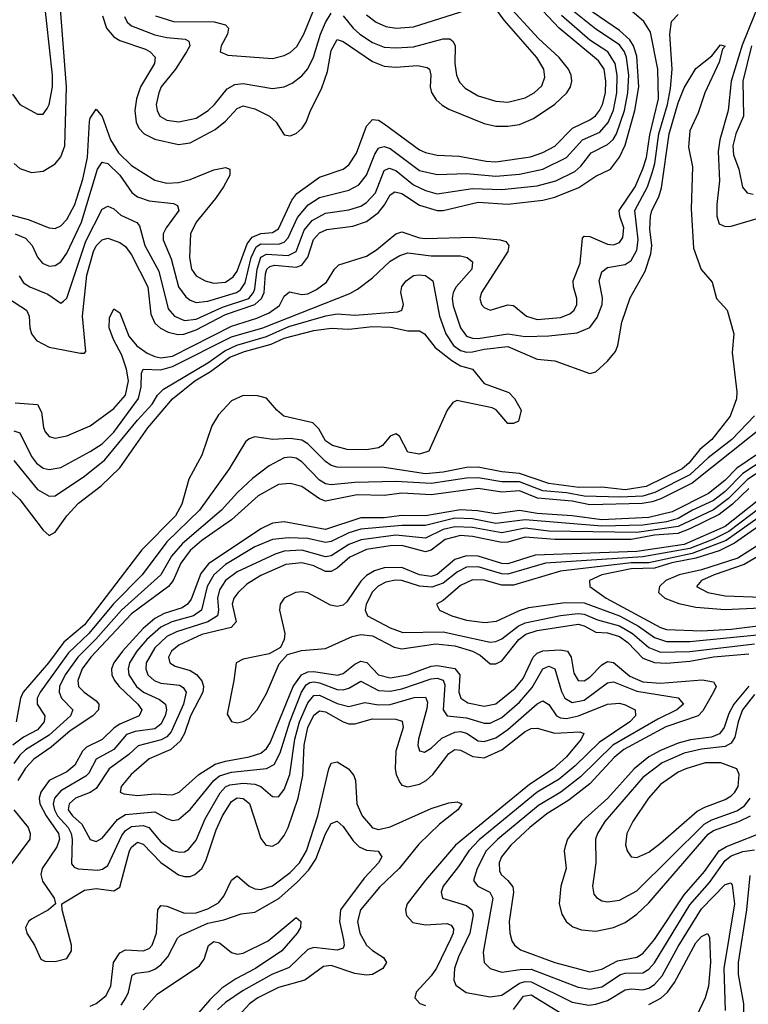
# Model space of a CAD drawing. Header units: inches. Extents: x 501365 to 657855, y 482276 to 547543.
# Tile 171 of 256: x 544790 to 547269, y 520948 to 524299. Entities that reach past the tile are written whole.
import ezdxf

# ---------------------------------------------------------------- set-up
doc = ezdxf.new("R2010")
doc.units = ezdxf.units.IN
doc.header["$MEASUREMENT"] = 0
doc.layers.add('A5542', color=7, linetype='Continuous')

msp = doc.modelspace()

# ---------------------------------------------------------------- linework, layer by layer
at = {"layer": 'A5542', "color": 5}
for points, elevation in [([(547327.6, 524410), (547247.8, 524212.2), (547210.3, 524090), (547200.6, 523990), (547171.9, 523890), (547165.8, 523850), (547170.4, 523750), (547161.4, 523670), (547161.5, 523630), (547170, 523604.7), (547190, 523595.6), (547210, 523596.4), (547330, 523630.9)], 1860), ([(544765.5, 524045.5), (544790.5, 524010.5), (544850, 523977.2), (544870, 523977.4), (544883.4, 523996.6), (544890, 524010.3), (544901, 524070), (544900.8, 524110), (544870.4, 524390)], 2040), ([(544774.7, 522994.7), (544850, 522989.3), (544863.4, 522963.4), (544870.6, 522910.6), (544876.8, 522896.8), (544890, 522881), (544910, 522875), (544950, 522882.9), (545030, 522916.4), (545110, 522975.7), (545150, 523021.1), (545159.5, 523070), (545153.5, 523110), (545137.4, 523157.4), (545109.4, 523210), (545094.6, 523250), (545095.6, 523284.4), (545110, 523315.3), (545130, 523301.7), (545161.5, 523221.5), (545188.7, 523188.7), (545224, 523164), (545250, 523152.4), (545270, 523148.4), (545310, 523153.3), (545510, 523256.1), (545597, 523283), (545638.6, 523301.4), (545673.5, 523326.5), (545690, 523357.7), (545707.2, 523372.8), (545750, 523364.2), (545770, 523366.5), (545799.7, 523380.3), (545834.1, 523405.9), (545860.9, 523450), (545875.1, 523464.9), (545970, 523494.5), (546004, 523516), (546070, 523570.1), (546090, 523577), (546150, 523556.4), (546170, 523554), (546330, 523558.6), (546424.9, 523550), (546443.7, 523543.7), (546454, 523530), (546450.8, 523510), (546360.5, 523370), (546355, 523350), (546361, 523330), (546370, 523319.2), (546390, 523310.2), (546450, 523328.4), (546470, 523326.8), (546514, 523290), (546550, 523279), (546630, 523285), (546661.7, 523298.3), (546675.8, 523310), (546684.9, 523330), (546685.2, 523350), (546673.6, 523390), (546672.6, 523410), (546696.2, 523470), (546704.6, 523555.4), (546710, 523562), (546730, 523560.9), (546790, 523535.3), (546810, 523533), (546830, 523540.4), (546841.9, 523558.1), (546844.9, 523590), (546831.5, 523630), (546829.9, 523650), (546883.7, 523730), (546910, 523791.3), (546921.9, 523830), (546933.2, 523906.8), (546963.5, 524030), (546961.2, 524130), (546936.3, 524256.3), (546913, 524293), (546800.7, 524390)], 1880), ([(544730, 523642.9), (544819, 523619), (544890, 523591.1), (544910, 523588.3), (544930, 523597.2), (544950, 523619), (544976.8, 523670), (545004.1, 523755.9), (545020.4, 523830), (545027.4, 523952.6), (545030, 523964), (545050, 523994.3), (545070, 523968.9), (545099.2, 523890), (545125.6, 523845.6), (545170, 523803.2), (545250, 523753), (545290, 523743.1), (545330, 523744.5), (545370, 523755.4), (545450, 523788.4), (545490, 523795.6), (545504.2, 523790), (545505, 523770), (545483.2, 523730), (545455.9, 523690), (545389.7, 523610), (545370.4, 523569.6), (545367.6, 523490), (545374.8, 523450), (545390, 523426.8), (545421.3, 523410), (545450, 523402.8), (545490, 523406.1), (545516.6, 523423.4), (545530, 523443.3), (545563.4, 523536.6), (545580.7, 523559.3), (545610, 523571.7), (545650, 523574.8), (545670, 523587.3), (545715.1, 523684.9), (545732.6, 523707.4), (545810, 523762.5), (545890, 523790.1), (545910, 523804.8), (545935.6, 523844.4), (545970, 523936.5), (545990, 523958.9), (546010, 523957.4), (546030, 523944.5), (546150, 523855.5), (546170, 523846.5), (546210, 523838.2), (546285.2, 523834.8), (546377.1, 523817.1), (546410, 523815.5), (546528, 523832), (546570, 523846.6), (546610, 523868.7), (546670.3, 523929.7), (546730, 523957.7), (546748.3, 523971.7), (546762.1, 523990), (546772.5, 524010), (546782.7, 524050), (546784.3, 524090), (546778.1, 524130), (546759.2, 524159.2), (546624.8, 524270), (546549.8, 524349.8)], 1980), ([(544751.2, 523350), (544812.5, 523310), (544822.3, 523290), (544823.9, 523250), (544829.6, 523230), (544847.4, 523207.4), (544890, 523184.9), (544996.3, 523163.7), (545010, 523163.6), (545015.3, 523170), (545003.8, 523290), (545018.4, 523430), (545041.1, 523510), (545050, 523529.2), (545070, 523549.3), (545090, 523555.3), (545130, 523540.1), (545150, 523527.2), (545170, 523498.9), (545226.2, 523390), (545236.4, 523296.4), (545250, 523265.9), (545268.7, 523248.7), (545295.3, 523235.3), (545327.6, 523227.6), (545348.7, 523228.7), (545390, 523243.4), (545490, 523295.6), (545590.2, 523330), (545612.7, 523350), (545621.7, 523370), (545626.5, 523433.5), (545630.5, 523449.5), (545641, 523459), (545656.5, 523463.5), (545730, 523456.5), (545750, 523463), (545769.8, 523490.2), (545789.7, 523550.3), (545810, 523573.5), (545835.1, 523584.9), (545923.4, 523596.6), (545970, 523612.4), (546010, 523642.6), (546031.4, 523668.6), (546050, 523702.7), (546066.5, 523713.5), (546090, 523707.1), (546150, 523667.4), (546209.6, 523649.6), (546231.1, 523650), (546350, 523678.2), (546450, 523671.1), (546570, 523685.1), (546610, 523695.1), (546692, 523728), (546750, 523766), (546799.6, 523790), (546830, 523830.6), (546850, 523872.2), (546883.2, 523990), (546896.3, 524070), (546890, 524174.7), (546878.5, 524210), (546866, 524230), (546830, 524261.9), (546694.7, 524354.7)], 1920), ([(544771, 523810), (544790, 523792.4), (544830, 523779.3), (544870, 523783.3), (544910, 523807.8), (544930, 523831.7), (544943.3, 523870), (544948.9, 524070), (544928, 524350)], 2020), ([(544787.5, 523427.5), (544803.2, 523403.2), (544823.8, 523390), (544885, 523365), (544930, 523333.7), (544939.1, 523340.9), (544950, 523351.7), (545014.8, 523545.2), (545070, 523654.3), (545090, 523664.3), (545110, 523655.3), (545133.4, 523633.4), (545188.5, 523608.5), (545197.7, 523597.7), (545215, 523530), (545263.5, 523443.5), (545294.8, 523314.8), (545316.4, 523290), (545350, 523275.7), (545390, 523279.4), (545479.3, 523320.7), (545569.4, 523350.6), (545585.6, 523370), (545590, 523383), (545598.1, 523450), (545610, 523490.3), (545630, 523501.3), (545703.3, 523496.7), (545730, 523509.7), (545757.6, 523582.4), (545784.8, 523615.2), (545830, 523639.9), (545910, 523651.9), (545950, 523664.5), (545970, 523676.4), (546000.1, 523710), (546030, 523785.5), (546046.7, 523793.3), (546070, 523785.9), (546130, 523737.4), (546170, 523717.9), (546210, 523706.7), (546330, 523724.7), (546430, 523721), (546550, 523734), (546614.1, 523750), (546678.1, 523781.9), (546699.1, 523800.9), (546734.2, 523845.8), (546790, 523873.7), (546809.3, 523890.7), (546820.5, 523910), (546848, 523990), (546859.3, 524050), (546862, 524110), (546854.8, 524170), (546847.3, 524190), (546830, 524213.3), (546750, 524266.2), (546659.7, 524339.7)], 1940), ([(545071.9, 524311.9), (545085.5, 524270), (545110, 524241), (545130, 524228.6), (545218.1, 524198.1), (545234, 524190), (545251.2, 524171.2), (545248.7, 524150), (545200.4, 524070), (545187.2, 524030), (545181.2, 523990), (545186.2, 523950), (545195.3, 523930), (545213, 523910), (545250, 523892.7), (545330, 523874.1), (545370, 523879.5), (545454.7, 523925.3), (545490, 523953.6), (545530, 523997.1), (545550, 524005.3), (545590, 523995.8), (545639.7, 523970), (545662.7, 523950), (545690, 523907.4), (545710, 523903.2), (545730, 523912.1), (545750.6, 523930), (545764.5, 523950), (545778.7, 523990), (545816.9, 524063.1), (545836.9, 524123.1), (545850, 524193.8), (545870, 524231.2), (545890, 524225), (545990, 524156.3), (546030, 524140.2), (546070, 524137.7), (546143.2, 524143.2), (546176.6, 524136.6), (546183.5, 524130), (546188.1, 524110), (546186.8, 524070), (546191.4, 524051.4), (546206.6, 524026.6), (546227.5, 524007.5), (546250, 523994.9), (546370, 523945.2), (546410, 523936.7), (546450, 523936.5), (546490, 523942.7), (546537.9, 523962.1), (546610, 524011.3), (546650.8, 524050), (546663.5, 524070), (546668.6, 524090), (546665.9, 524110), (546656.8, 524130), (546624.7, 524170), (546555.4, 524235.4), (546439.8, 524359.8)], 2020), ([(545890, 524312.5), (545923.9, 524270), (545947.4, 524250), (545990, 524221.7), (546030, 524205.9), (546070, 524202.9), (546130, 524206.9), (546230, 524233.9), (546253.6, 524233.6), (546264.6, 524224.6), (546270.9, 524210), (546270.5, 524150), (546275.7, 524110), (546286.2, 524086.2), (546305.4, 524065.4), (546350, 524039.4), (546410, 524021.3), (546450, 524018.1), (546510, 524033), (546540.6, 524050), (546565.8, 524074.2), (546576.8, 524103.2), (546573.5, 524130), (546549.5, 524170), (546437.6, 524297.6), (546403.5, 524343.5)], 2040), ([(544770, 522899.9), (544790, 522892.5), (544830, 522812), (544847.2, 522790), (544870, 522772.5), (544890, 522768), (544930, 522775.4), (545030, 522829), (545070, 522855.7), (545110, 522895), (545193.9, 523010), (545203, 523050), (545204.1, 523095.9), (545209.9, 523110.1), (545270, 523107.5), (545310, 523118.8), (545510, 523220), (545617.1, 523250), (545912.6, 523367.4), (545938.7, 523381.3), (545990, 523420.7), (546050, 523477.4), (546083.1, 523496.9), (546110, 523505.4), (546190, 523494.9), (546290, 523495.7), (546312.6, 523490), (546330, 523474.4), (546328.5, 523450), (546274.8, 523390), (546264.4, 523370), (546261.2, 523350), (546264.6, 523324.6), (546289.7, 523250), (546310, 523221.9), (546330, 523214.9), (546350, 523214.4), (546450, 523230.1), (546510, 523220.2), (546590, 523222.6), (546686.4, 523233.6), (546729.1, 523250.9), (546754.6, 523285.4), (546771, 523330), (546772.6, 523352.6), (546761.6, 523410), (546770, 523441.2), (546790, 523455.8), (546850, 523465.5), (546870, 523479.9), (546890, 523514.2), (546893.5, 523550), (546882.2, 523650), (546926.2, 523730), (546942.1, 523777.9), (546950.9, 523810), (546964, 523910), (546993.3, 524010), (547004.3, 524064.3), (547009.3, 524130), (547001.5, 524250), (547007, 524293), (547030, 524316.6)], 1860), ([(544774.7, 523570), (544810, 523555.2), (544832.2, 523530), (544850.4, 523490.4), (544867.2, 523470), (544890, 523459.8), (544910, 523461.9), (544930, 523474.8), (544950, 523504.6), (544999.8, 523610), (545054.2, 523790), (545070, 523813.6), (545090, 523809.2), (545130.1, 523770), (545171.2, 523711.2), (545190, 523696.6), (545230, 523681.9), (545313, 523673), (545326.9, 523666.9), (545331.3, 523650), (545288, 523590), (545278.2, 523570), (545277.6, 523550), (545305.4, 523485.4), (545330.1, 523390), (545355.3, 523355.3), (545370, 523343.9), (545390, 523336.7), (545430, 523341), (545527.5, 523370), (545540.6, 523379.4), (545556.9, 523403.1), (545577.7, 523490), (545594.3, 523525.7), (545610, 523536.1), (545670, 523534.5), (545690, 523542), (545703.2, 523556.8), (545734.4, 523625.6), (545770.7, 523669.3), (545810, 523693.6), (545910, 523718.2), (545943.4, 523736.6), (545969.9, 523770), (545998.2, 523841.8), (546010, 523861.5), (546015.9, 523864.1), (546030, 523867.3), (546050, 523860.8), (546150, 523786.1), (546210, 523772.4), (546310, 523775.6), (546410, 523766.6), (546490, 523773.6), (546570, 523790.3), (546650.3, 523829.7), (546704.6, 523890), (546764, 523916), (546791.5, 523948.5), (546810, 523990.8), (546821.9, 524050), (546822.6, 524110), (546816, 524150), (546790.6, 524190), (546730, 524229.7), (546633.5, 524313.5)], 1960), ([(545145.9, 524310), (545155.1, 524290), (545170, 524278.3), (545250, 524247.3), (545290, 524237.7), (545352.3, 524232.3), (545365.3, 524225.3), (545368.9, 524210), (545357.5, 524190), (545320.3, 524130), (545270.6, 524070), (545262.6, 524050), (545254.6, 524010), (545257, 523990), (545266.8, 523970), (545290, 523957.1), (545331.7, 523951.7), (545390, 523963.7), (545431, 523990), (545452.8, 524010), (545496, 524064), (545521.4, 524078.6), (545550, 524081.5), (545650, 524065.2), (545690, 524070.6), (545717.2, 524082.8), (545750, 524107.8), (545770, 524131.5), (545789, 524171), (545812.7, 524250), (545830, 524289.1), (545850, 524321.5)], 2040), ([(545252.1, 524312.1), (545312.7, 524292.7), (545451.1, 524291.1), (545490, 524280.8), (545500.1, 524270), (545497, 524250), (545475, 524210), (545471.8, 524190), (545498.1, 524178.1), (545650, 524167), (545690, 524176.9), (545710, 524187.3), (545732.3, 524207.7), (545756.7, 524250), (545789.2, 524330)], 2060), ([(545970, 524315.1), (546002.3, 524290), (546035.7, 524275.7), (546070.4, 524270.4), (546130, 524274.8), (546308.4, 524331.6)], 2060), ([(544770, 522798.7), (544850, 522699.9), (544890, 522677.7), (544910, 522678.8), (545010, 522745.3), (545079, 522801), (545190, 522936.3), (545240.1, 522990), (545258.6, 523021.4), (545278.6, 523041.4), (545430, 523131.3), (545487.5, 523172.5), (545528.7, 523191.3), (545630, 523220.5), (545705.6, 523254.4), (545831.1, 523291.1), (545870, 523297.6), (545930, 523293), (546075.8, 523304.2), (546089.8, 523310), (546095.9, 523330), (546086.3, 523370), (546090, 523390.4), (546105.1, 523410), (546130, 523427.8), (546149.3, 523430.7), (546170, 523428.4), (546195.7, 523410), (546218.2, 523290), (546239.7, 523230), (546265.4, 523190), (546290, 523172.9), (546310, 523167.5), (546330, 523169.1), (546370, 523178), (546450, 523186.7), (546550, 523143.5), (546610, 523138.2), (546730, 523094.9), (546750, 523100.4), (546790, 523136.9), (546816.5, 523170), (546824.7, 523190), (546838.7, 523270), (546867.2, 523352.8), (546917.4, 523442.6), (546937.6, 523502.4), (546940.9, 523530), (546933.9, 523586.1), (546935.6, 523630), (546940.2, 523650), (546964.1, 523695.9), (546973.6, 523726.4), (546999.2, 523910), (547030, 524015.4), (547050, 524067.3), (547090, 524132.6), (547144.2, 524175.8), (547173.7, 524213.7), (547190, 524209), (547181.1, 524198.9), (547170, 524154), (547120.7, 524050), (547098.4, 523981.6), (547070, 523921.2), (547065.5, 523865.5), (547078.4, 523798.4), (547074.8, 523654.8), (547081.9, 523521.9), (547108.8, 523448.8), (547145.5, 523405.5), (547160.7, 523350), (547196.3, 523310), (547219.3, 523230), (547213.8, 523166.2), (547230, 523032), (547229.1, 523009.1), (547207.5, 522950), (547144.6, 522870), (547104.2, 522835.8), (547066.9, 522790), (547043.4, 522770), (546921.1, 522710), (546850, 522698.9), (546770, 522707.5), (546692.6, 522707.4), (546590, 522721), (546490, 522754.8), (546430, 522760.8), (546350, 522776.3), (546310, 522775.5), (546230, 522758.6), (546170, 522753.7), (546030, 522775.5), (545870, 522776.3), (545850, 522782.1), (545830, 522795.2), (545770, 522855.8), (545750, 522868.5), (545710, 522873.1), (545650.7, 522870.7), (545590, 522878.9), (545570, 522872.6), (545558.1, 522861.9), (545502.9, 522770), (545401.8, 522630), (545290, 522521.7), (545206.5, 522410), (545109.2, 522310.8), (545025.2, 522210), (544955.8, 522144.2), (544859.8, 522010), (544849.7, 521990), (544849.7, 521970), (544874.9, 521930), (544873.5, 521910), (544850, 521882.3), (544802.8, 521857.2), (544766.5, 521830)], 1840), ([(547279.4, 524210), (547249.7, 524090), (547252.8, 523970), (547226.3, 523910), (547215.8, 523870), (547218.5, 523838.5), (547236, 523790), (547248.9, 523728.9), (547264.7, 523710), (547285.1, 523705.1)], 1880), ([(544750, 522703.6), (544790, 522666.5), (544870, 522562.2), (544890, 522543.2), (544910, 522555.2), (544949.9, 522610), (544990, 522654.1), (545067, 522713), (545130, 522774.4), (545225.3, 522910), (545310, 523009.2), (545385.5, 523070), (545438.8, 523101.2), (545504.3, 523150), (545554.1, 523170), (545645.5, 523194.5), (545690, 523215.4), (545790, 523241.2), (545850, 523249), (545910, 523245.4), (545990, 523255.2), (546052.2, 523252.2), (546110, 523239.6), (546150, 523239.8), (546167.4, 523230), (546203.5, 523183.5), (546259.6, 523139.6), (546290, 523121.2), (546330.8, 523110), (546370, 523060.3), (546453.4, 523030), (546473, 523010), (546495.5, 522970), (546487.1, 522932.9), (546470, 522925.2), (546450, 522925.2), (546410.7, 522970.7), (546397.5, 522977.5), (546276.9, 523003.1), (546263.5, 522996.5), (546244.7, 522970), (546182, 522830), (546150, 522820.9), (546110, 522827.3), (546082, 522882), (546070, 522889.2), (546050, 522881.2), (546024.4, 522850), (546010, 522841.5), (545970, 522834.8), (545903.4, 522836.6), (545854, 522850), (545830, 522866.2), (545807, 522907), (545787.3, 522927.3), (545688.8, 522950), (545664.2, 522970), (545630, 523011.3), (545598.9, 523018.9), (545550, 523019.9), (545510, 523001.6), (545466.3, 522953.7), (545443.6, 522916.4), (545410, 522816.9), (545364.7, 522735.3), (545341.3, 522650), (545319.7, 522610), (545205.3, 522494.7), (545010, 522240.1), (544939.6, 522180.4), (544887.3, 522110), (544801.6, 522010), (544793, 521990), (544777.3, 521910)], 1820), ([(547290, 522950.4), (547212.7, 522870), (547132.5, 522807.5), (547070.2, 522750), (546950.5, 522689.5), (546910, 522677.2), (546833.9, 522673.9), (546710, 522677), (546650, 522688.3), (546570, 522695.7), (546490, 522726), (546430, 522726), (546350, 522740.1), (546310, 522739.1), (546190, 522720.8), (546070, 522727.4), (545930, 522724), (545850, 522716.4), (545830, 522719.6), (545810, 522731.5), (545750, 522794.6), (545730, 522806.6), (545710, 522810.3), (545690, 522807.4), (545638.8, 522781.2), (545581.9, 522738.1), (545530.4, 522689.6), (545476.9, 522630), (545343.4, 522516.6), (545306.8, 522473.2), (545270, 522409.6), (545136.6, 522290), (545049, 522191), (544987.7, 522130), (544944.6, 522070), (544924.7, 522030), (544923.8, 522010), (544932.5, 521990), (544970.6, 521950), (544962.3, 521930), (544890, 521863.7), (544810, 521814.1), (544790, 521796.4), (544770, 521767.2)], 1860), ([(547339.2, 522930), (547077.8, 522722.2), (546971.4, 522668.6), (546941.8, 522658.2), (546907.3, 522652.7), (546730, 522648.2), (546670, 522660.3), (546551, 522671), (546490, 522695.2), (546430, 522690.9), (546350, 522703.1), (546190, 522681.7), (546090, 522687.4), (546030, 522680.2), (545937.8, 522682.2), (545830, 522660.6), (545810, 522667.8), (545750, 522709.9), (545710, 522720.9), (545670, 522717.4), (545600.9, 522679.1), (545510, 522596.6), (545410, 522526.3), (545370, 522492.4), (545338, 522450), (545312.2, 522390), (545296.1, 522370), (545170, 522277.2), (545032.3, 522130), (545002.3, 522090), (544987.7, 522050), (544989.7, 522030), (545009, 522010), (545050, 521981.3), (545059.1, 521970), (545057.9, 521950), (545039.1, 521930), (544961.3, 521878.7), (544896.8, 521823.2), (544837.9, 521782.1), (544810, 521752.1), (544783, 521710)], 1880), ([(547335.4, 522844.6), (547230, 522773), (547188.9, 522731.1), (547133.4, 522686.6), (547010, 522623.8), (546930, 522604.5), (546770, 522597.4), (546670, 522610.3), (546550, 522618.5), (546490, 522628.7), (546410, 522617.7), (546347.8, 522627.8), (546290, 522631.2), (546170, 522610.9), (546090, 522611.2), (546030, 522604.1), (545950, 522603.5), (545830, 522564.5), (545690, 522590.2), (545650, 522585.7), (545610, 522566.7), (545432.5, 522447.5), (545405.8, 522414.2), (545372.6, 522327.4), (545361.2, 522310), (545342.7, 522297.3), (545281.5, 522278.5), (545250, 522261), (545210, 522227.2), (545139.9, 522150), (545110.3, 522110), (545102.6, 522090), (545103.1, 522070), (545112.1, 522050), (545128.6, 522030), (545192, 521970), (545204.9, 521950), (545196.1, 521930), (545130, 521901.7), (545111.1, 521888.9), (545070.9, 521849.1), (545017, 521823), (545003.9, 521810), (544977.6, 521762.4), (544950, 521739.8), (544890.2, 521709.8), (544861.2, 521670), (544856.4, 521650), (544858.5, 521630), (544879.4, 521590), (544921.9, 521530), (544924.8, 521510), (544916.3, 521483.7), (544866.1, 521410), (544862.2, 521390), (544867.8, 521367.8), (544906.7, 521310), (544912, 521290), (544888.2, 521270), (544830, 521237.8), (544820.2, 521230), (544809.5, 521210), (544814.4, 521190), (544840.6, 521150), (544862.1, 521102.1), (544875.2, 521095.2), (544910, 521094.4), (544950, 521103.7), (544966.4, 521130), (544965.5, 521150), (544934.4, 521270), (544933.6, 521290), (545010, 521336.6), (545050, 521341.9), (545110, 521334.3), (545130, 521347.3), (545163.5, 521470), (545170, 521483.4), (545190, 521499.5), (545210, 521493.3), (545270, 521430.7), (545330, 521389.4), (545350, 521383.1), (545370, 521383.7), (545386, 521390), (545409.2, 521410.8), (545423.4, 521436.6), (545458.3, 521541.7), (545480.3, 521590), (545510, 521638.7), (545530, 521650.6), (545550, 521648.9), (545571.6, 521631.6), (545610, 521513), (545627.6, 521490), (545650, 521486.3), (545670, 521498.1), (545690, 521522.7), (545703, 521550), (545737.7, 521650), (545752.7, 521727.3), (545758, 521830), (545769.8, 521890), (545790, 521932.3), (545810, 521947.1), (545830, 521943.9), (545890, 521909.2), (545910, 521902.5), (545930, 521902.6), (545990, 521919.5), (546070, 521919.1), (546091.4, 521911.4), (546094.2, 521890), (546070, 521809.6), (546067.6, 521750), (546070.9, 521730), (546083.2, 521703.2), (546090, 521694.5), (546110, 521688.1), (546150, 521697.7), (546172.6, 521710), (546195.8, 521730), (546250, 521802.3), (546270, 521815), (546290, 521813.6), (546331.8, 521791.8), (546370, 521787.4), (546430, 521814.2), (546510, 521876.5), (546530, 521886.5), (546550, 521887.4), (546610, 521870.6), (546695.2, 521875.2), (546708.8, 521870), (546700.4, 521850), (546650.1, 521790), (546604.8, 521750), (546524, 521696), (546272.3, 521490), (546170, 521371.1), (546107.5, 521290), (546102, 521270), (546105.4, 521250), (546127, 521227), (546170, 521218.4), (546242.7, 521222.7), (546257.3, 521217.3), (546265.2, 521205.2), (546264.4, 521190), (546256, 521170), (546208.2, 521071.8), (546190, 521045), (546139.2, 520990), (546134.2, 520970), (546151.1, 520951.1), (546170, 520944.5)], 1920), ([(547356, 522824), (547250, 522754.9), (547190, 522693.1), (547150, 522662.8), (547078.6, 522630), (547030, 522601.5), (546990.9, 522590), (546910, 522578.7), (546770, 522575.1), (546510, 522596.9), (546410, 522584.9), (546330, 522600.3), (546270, 522602.8), (546170, 522577.2), (546090, 522577.9), (545950, 522564.7), (545910, 522553), (545850, 522523.1), (545830, 522519.4), (545770, 522533.9), (545704.8, 522535.2), (545650, 522529.9), (545590, 522505.1), (545490, 522444.6), (545450.6, 522410), (545428.1, 522370), (545408.4, 522290), (545380.8, 522270), (545307.3, 522250), (545270, 522232.2), (545222.1, 522190), (545188.3, 522150), (545162.9, 522110), (545158.5, 522090), (545161.1, 522070), (545186.6, 522030), (545210.9, 522010.9), (545265, 521985), (545286, 521970), (545288.7, 521950), (545284.6, 521930), (545270, 521901.5), (545250, 521886.1), (545182.9, 521877.1), (545153.5, 521866.4), (545110, 521815.7), (545050, 521782.3), (545024.8, 521735.2), (545014.9, 521725.1), (544930, 521675.2), (544908.1, 521650), (544903.8, 521630), (544907.8, 521610), (544917.9, 521590), (544955.1, 521550), (544965.3, 521530), (544968.5, 521510), (544965.9, 521425.9), (544975.1, 521415.1), (544988.8, 521408.8), (545055.4, 521404.6), (545071.9, 521408.1), (545090, 521420.7), (545137.7, 521522.3), (545150, 521539.2), (545170, 521553.7), (545210, 521557.1), (545229.6, 521549.6), (545270, 521501.6), (545310, 521471.5), (545333.8, 521466.2), (545350, 521467.6), (545364.6, 521475.4), (545390, 521506.6), (545421, 521579), (545472, 521668), (545490, 521688), (545504.9, 521695.1), (545550, 521700.9), (545590, 521697.2), (545609.8, 521689.8), (545650, 521655.8), (545670, 521654.5), (545690, 521679.3), (545709.2, 521730.8), (545726.3, 521850), (545741.4, 521910), (545770, 521973.9), (545790, 521998.8), (545810, 522000.5), (545870, 521972), (545910, 521962.2), (545964.5, 521975.5), (546010, 521967.9), (546050, 521968.7), (546131.9, 521991.9), (546170, 521993), (546176.8, 521976.8), (546175.4, 521955.4), (546146.1, 521850), (546144.3, 521830), (546150, 521810.4), (546166.6, 521806.6), (546190, 521820.4), (546225.9, 521854.1), (546270, 521874.7), (546290, 521876.6), (546310, 521870.9), (546350, 521845.1), (546370, 521842.6), (546410, 521854.5), (546450, 521883), (546550, 521970.9), (546570, 521981.2), (546590, 521968.1), (546616.1, 521930), (546630, 521922.7), (546650, 521921), (546690.5, 521929.5), (546790, 521970.1), (546830, 521973), (546850, 521967.9), (546883.8, 521950), (546885, 521930), (546866.1, 521910), (546761.1, 521838.9), (546680.1, 521759.9), (546625.4, 521714.6), (546550, 521670.2), (546352.6, 521507.4), (546317.5, 521470), (546283.2, 521416.8), (546230.6, 521350), (546223.4, 521330), (546228.5, 521310), (546310, 521285), (546328.2, 521270), (546332.2, 521252.2), (546321.4, 521190), (546283, 521110), (546269, 521070), (546266.3, 521030), (546273.4, 521013.4), (546308.7, 520988.7), (546390, 520973.8), (546430, 520979), (546490, 521019.8), (546510, 521025.6), (546530, 521024.7), (546670, 520955.9), (546725.9, 520945.9), (546750, 520948.4), (546790, 520960.7), (546850, 520997.4), (546870, 521000.6), (546910, 520997.6), (546930, 521003), (546950, 521015.9), (546975.3, 521044.7), (547030, 521145.5), (547110, 521273.7), (547190, 521355.7), (547210, 521361.8), (547214, 521354), (547221.7, 521290), (547185.9, 521070), (547190, 520927.4)], 1940), ([(547370, 522802), (547266.1, 522733.9), (547201.9, 522670), (547150, 522630.7), (547030, 522574.1), (546890, 522554), (546590, 522558.5), (546510, 522569.1), (546430, 522552.9), (546330, 522570.4), (546270, 522573.5), (546230, 522564.1), (546170, 522534.8), (546070, 522544.8), (545951.7, 522528.3), (545910, 522512.5), (545850, 522474.2), (545830, 522471.2), (545750, 522493.9), (545690, 522490.6), (545659.4, 522480.6), (545530, 522420.4), (545490, 522390.9), (545470, 522358.8), (545462.7, 522330), (545465.7, 522290), (545462.2, 522270), (545429.6, 522250), (545323.7, 522216.3), (545290, 522199.5), (545250, 522161.4), (545220.5, 522110), (545218.9, 522090), (545225.5, 522070), (545246.9, 522050), (545270, 522041.2), (545333.8, 522033.8), (545346.3, 522026.3), (545355.9, 522010), (545347.1, 521970), (545304.9, 521875.1), (545290, 521859), (545271.6, 521848.4), (545192.7, 521827.3), (545161.3, 521798.7), (545094.2, 521750), (545050, 521682.9), (545030, 521669), (544979.3, 521650), (544957.6, 521630), (544955.2, 521610), (544969.7, 521590), (545001, 521561), (545030, 521509.4), (545050, 521502.8), (545070, 521514.1), (545122.3, 521577.7), (545150, 521594.2), (545250, 521602.9), (545290, 521580.3), (545310, 521574.1), (545330, 521577.1), (545370, 521611), (545450.3, 521709.7), (545470, 521725.4), (545510, 521738), (545629.7, 521750.3), (545655.5, 521764.5), (545676.3, 521803.7), (545708.6, 521910), (545749, 522011), (545764.6, 522035.4), (545777.2, 522042.8), (545790, 522045.8), (545810, 522042.1), (545870, 522020), (545890, 522018.3), (545910, 522024.3), (545950, 522048.1), (546010, 522016.3), (546050, 522013.6), (546090, 522021.9), (546190, 522055.3), (546210, 522057.6), (546230.8, 522050.8), (546235.7, 522035.7), (546230.4, 521950.4), (546244, 521930), (546310, 521923.1), (546370, 521904.5), (546390, 521904.9), (546430, 521923.9), (546490, 521976.4), (546533.7, 522026.3), (546570, 522089.6), (546590, 522098.7), (546610.8, 522090), (546633.1, 522013.1), (546644.9, 521990), (546670, 521974.9), (546710, 521982.9), (546790, 522042.3), (546810, 522045.1), (546890, 522013.8), (547030, 521991.4), (547047.7, 521970), (547025.9, 521950), (546961.4, 521918.6), (546807.8, 521830), (546697.7, 521722.3), (546631.1, 521670), (546555.1, 521624.9), (546416.4, 521510), (546377.4, 521470), (546346.3, 521410), (546334.3, 521370), (546348.6, 521350), (546389.4, 521329.4), (546399, 521310), (546366.2, 521126.2), (546370.1, 521090.1), (546390, 521070.2), (546430, 521058.1), (546492.8, 521067.2), (546530, 521067.6), (546690, 521007.1), (546730, 520999.6), (546770, 521007.8), (546834.2, 521050), (546850, 521054.4), (546910, 521055.9), (546930, 521067.4), (546950, 521089.3), (547070, 521286.3), (547137.2, 521362.8), (547190, 521438.1), (547210, 521453.1), (547250, 521468.2), (547290, 521474.3)], 1960), ([(547270, 522703.8), (547215.4, 522650), (547170, 522614.8), (547070, 522566), (547029.1, 522550.9), (546950, 522544.4), (546870, 522529.7), (546610, 522529.5), (546510, 522538.2), (546450, 522520.9), (546430, 522519.8), (546330, 522540.1), (546290, 522543.1), (546237.3, 522530), (546190, 522493.4), (546170, 522487.6), (546090, 522510), (546050, 522508.4), (545970, 522496.1), (545913.4, 522470), (545870, 522432.2), (545850, 522420.6), (545830, 522421.5), (545790, 522440.2), (545750.1, 522450.1), (545695.1, 522444.9), (545610, 522408), (545562.3, 522377.7), (545532.8, 522350), (545518.2, 522330), (545512.3, 522310), (545525.9, 522250), (545509.8, 522230.2), (545410, 522206.3), (545331.3, 522170), (545306.3, 522150), (545296.3, 522130), (545300.5, 522110), (545319, 522099), (545370, 522083.9), (545390.8, 522070.8), (545409.1, 522049.1), (545415, 522030), (545413.1, 522010), (545371.4, 521930), (545350, 521870), (545336, 521844), (545304.3, 521815.7), (545230, 521783.9), (545169.4, 521730), (545135.4, 521690), (545132, 521670), (545144.1, 521664.1), (545190, 521659.1), (545250, 521664.4), (545310, 521660.8), (545331.9, 521670), (545399, 521730), (545454.5, 521765.5), (545490, 521776.2), (545570.8, 521790), (545610, 521802.4), (545630, 521818.2), (545642.3, 521837.7), (545720.1, 522030), (545748.3, 522070), (545770, 522079.5), (545790, 522080.5), (545871.4, 522068.6), (545890, 522074.1), (545930, 522106.1), (545950, 522115.5), (545971.2, 522111.2), (546010, 522069.5), (546050, 522059), (546110, 522069.6), (546190, 522099.1), (546210, 522101.2), (546270, 522091.3), (546287.6, 522070), (546283.8, 522010), (546290.1, 521990.1), (546314.3, 521974.3), (546370, 521962.3), (546410, 521971.3), (546475.5, 522024.5), (546502.6, 522057.4), (546536.9, 522130), (546550, 522142.9), (546570, 522150.6), (546630, 522154.6), (546653.2, 522150), (546666.3, 522130), (546674.6, 522074.6), (546690.1, 522050.1), (546710, 522048.9), (546730, 522061.3), (546770, 522103.8), (546790, 522114.6), (546810, 522111.4), (546865.1, 522065.1), (546910, 522045.4), (546970, 522041.4), (547112.3, 522052.3), (547150, 522045.5), (547159.2, 522030), (547150.7, 522010), (547113.6, 521946.4), (547097.8, 521930), (546987.7, 521892.3), (546844.8, 521815.2), (546812.1, 521787.9), (546730, 521698.7), (546657.6, 521642.4), (546583.6, 521596.4), (546525.6, 521550), (546460.6, 521490), (546428.6, 521450), (546420.9, 521430), (546422.1, 521402.1), (546427.5, 521390), (546450.7, 521370), (546467.5, 521347.5), (546469.3, 521330), (546455, 521230), (546457.1, 521190), (546464.6, 521164.6), (546472.8, 521150), (546493.8, 521133.8), (546610, 521090.3), (546730, 521059), (546770, 521067.6), (546824.2, 521095.8), (546890, 521109.2), (546910, 521120.9), (546950, 521169.3), (547050, 521321), (547119.7, 521400.3), (547169.9, 521470.1), (547194.2, 521485.8), (547338.1, 521541.9)], 1980), ([(547299.4, 522660.6), (547190, 522574.3), (547050, 522513), (546890, 522489.3), (546543.1, 522476.9), (546450, 522447.3), (546430, 522448.7), (546350, 522473.2), (546310, 522474.8), (546270, 522461.9), (546210, 522411.3), (546190, 522404.2), (546150, 522409.8), (546090, 522434.8), (546030, 522433.8), (545996.9, 522423.1), (545970, 522407.4), (545950, 522388.7), (545902.4, 522317.6), (545890, 522307), (545870, 522301.8), (545846.8, 522306.8), (545770, 522348), (545750, 522352.1), (545728.2, 522350), (545690.1, 522330), (545675.5, 522310), (545673.5, 522290), (545692.4, 522210), (545689.1, 522190), (545677, 522163), (545638.9, 522141.1), (545550, 522122.5), (545526, 522110), (545518.5, 522050), (545495.1, 521935.1), (545510, 521910.2), (545530, 521906.5), (545550, 521910.1), (545570, 521920.6), (545598.1, 521950), (545630, 522006.1), (545673.1, 522106.9), (545701.2, 522138.8), (545748.3, 522151.7), (545830, 522158.7), (545920.4, 522199.6), (545950, 522206.7), (545990, 522202), (546063.5, 522163.4), (546090, 522157.9), (546205.5, 522174.5), (546270, 522167.8), (546330, 522150), (546355.9, 522135.9), (546390, 522107.1), (546410, 522106.6), (546430, 522117.1), (546487.5, 522190), (546511.7, 522208.3), (546550, 522220.3), (546690, 522241.4), (546710, 522235.8), (546750, 522214.1), (546790, 522211.9), (546830, 522199.8), (546859.1, 522179.1), (546910, 522125.8), (546950, 522111), (546990, 522109.5), (547070, 522115.7), (547150, 522130.5), (547270, 522141)], 2020), ([(547310, 522638.6), (547202.5, 522557.5), (547148.5, 522530), (547070, 522498.9), (546910, 522471), (546579.1, 522450), (546450, 522411.8), (546430, 522412.7), (546350, 522437), (546310, 522435.3), (546279.6, 522420.4), (546230, 522381), (546192.1, 522367.9), (546150, 522371.5), (546089.8, 522390.2), (546068, 522392), (546035.3, 522384.7), (546009.2, 522370.8), (545990, 522351.8), (545968.9, 522310), (545964.8, 522290), (545973.2, 522270), (546050, 522229.4), (546093, 522213), (546230, 522215.9), (546390, 522181.1), (546410, 522182.6), (546430, 522192.1), (546485.3, 522234.7), (546510, 522246.8), (546630, 522271.8), (546690, 522278.4), (546710, 522276), (546756.1, 522256.1), (546830, 522235.9), (546874.9, 522210), (546930, 522161.9), (546970, 522146.4), (547070, 522148.7), (547290, 522175.3)], 2040), ([(547330, 522623.3), (547193, 522527), (547077.8, 522482.2), (546930, 522451), (546870, 522450.4), (546630, 522422.4), (546470, 522374.7), (546430, 522374.8), (546370, 522392), (546330, 522393.2), (546290, 522373.4), (546230, 522322.9), (546208.4, 522310), (546218, 522290), (546259.6, 522270), (546310, 522255.4), (546372.2, 522247.8), (546411.8, 522251.8), (546490, 522288.3), (546521.9, 522298.1), (546644.2, 522315.8), (546710, 522314.7), (546830, 522270.2), (546894.7, 522234.7), (546950, 522196.3), (546990, 522182.5), (547070, 522182.6), (547310, 522206.6)], 2060), ([(547350, 522606.8), (547222.3, 522517.7), (547170, 522491.4), (547090, 522466.4), (547008.9, 522451.1), (546950, 522432.1), (546870, 522430.2), (546770, 522410.1), (546728.5, 522390), (546729.2, 522370), (546785.2, 522330), (546969.9, 522230.1), (546990, 522223.3), (547110, 522218.9), (547210, 522224.4), (547310, 522237.5)], 2080), ([(547370, 522553.4), (547233.6, 522466.4), (547110, 522427.2), (547033.4, 522410), (546988.5, 522390), (546966.7, 522370), (546963.1, 522350), (546985, 522330), (547032.1, 522312.1), (547090, 522299.8), (547190, 522291.9), (547310, 522297.9)], 2120), ([(547400.1, 522530), (547255.2, 522444.8), (547153.1, 522410), (547109.4, 522390), (547093, 522370), (547131.5, 522350), (547190, 522338.4), (547313.2, 522333.2)], 2140), ([(547270, 522031), (547219.2, 521970), (547202.3, 521937.7), (547186.3, 521890), (547171.1, 521868.9), (547143.2, 521856.8), (547072.1, 521847.9), (547030, 521837.1), (546970, 521812.1), (546930.8, 521790), (546880.9, 521750), (546790.5, 521649.5), (546702.2, 521570), (546667.3, 521530), (546653.7, 521510), (546645.2, 521485.2), (546642.6, 521470), (546649.6, 521410), (546630.9, 521350), (546625.7, 521290), (546634.5, 521254.5), (546648.9, 521230), (546672.1, 521212.1), (546701.5, 521201.5), (546750, 521197.6), (546809.6, 521209.6), (546850, 521226.3), (546890, 521254.9), (546930, 521293.8), (547132.2, 521527.8), (547150, 521540), (547236.1, 521570), (547275.8, 521590)], 2020), ([(547290, 522002.3), (547249.4, 521950), (547234.3, 521910), (547222.8, 521857.2), (547210, 521837.3), (547190, 521826.1), (547110, 521816), (547050, 521802.5), (546975.6, 521770), (546910, 521719.8), (546780.7, 521570), (546755.4, 521530), (546749.2, 521510), (546749.7, 521430), (546738.8, 521350), (546743.6, 521323.6), (546752, 521312), (546770, 521300.9), (546790, 521296.6), (546830, 521302.1), (546890, 521333.9), (547118.5, 521561.5), (547144.2, 521575.8), (547230, 521606.6), (547255.8, 521624.2), (547274.7, 521650)], 2040), ([(545030, 520941.9), (545050, 520950.5), (545082.5, 520977.5), (545099.5, 521010), (545109.2, 521090.8), (545130, 521123.2), (545150, 521133.6), (545210, 521129.7), (545230, 521138.4), (545240.7, 521150), (545255.7, 521190), (545260.1, 521270), (545270, 521285), (545290, 521282.2), (545350, 521258.6), (545390, 521259.8), (545430, 521273.3), (545466.4, 521293.6), (545484.2, 521315.8), (545510, 521371), (545530, 521385.1), (545570.3, 521350.3), (545590, 521340.8), (545610, 521338.8), (545650, 521351.2), (545710, 521396.3), (545741.5, 521430), (545765.8, 521470), (545804.4, 521590), (545841.1, 521750), (545850, 521768.3), (545870, 521773.6), (545908.2, 521750), (545926.8, 521726.8), (545932.8, 521710), (545936.8, 521630), (545954.9, 521590), (545990, 521548.5), (546010, 521543.6), (546050, 521551.9), (546190, 521614.2), (546250, 521634.4), (546277.7, 521637.7), (546293.6, 521630), (546280.7, 521610), (546218.3, 521561.7), (546147.2, 521492.8), (546080.4, 521410), (546013.5, 521346.5), (545949.4, 521270), (545939.6, 521230), (545947.3, 521190), (545970.1, 521150), (545990, 521131.4), (546027.6, 521107.6), (546037.3, 521090), (546025.6, 521070), (545990.2, 521050), (545970, 521047.6), (545930, 521052.6), (545850, 521080.6), (545822.9, 521077.1), (545760.2, 521030), (545670, 521005.6), (545600.1, 520970), (545572.1, 520950), (545535, 520910)], 1880), ([(544770.3, 521610), (544818, 521550), (544825.8, 521530), (544824, 521510), (544758, 521422)], 1880), ([(545135.1, 520944.9), (545151.1, 520970), (545159.7, 520990), (545172.5, 521047.5), (545186.2, 521053.8), (545230, 521060.4), (545250, 521067.6), (545270, 521082.4), (545293.4, 521110), (545326.6, 521173.4), (545337.1, 521182.9), (545430, 521224.7), (545484, 521236), (545543.6, 521256.4), (545590, 521261.5), (545671.8, 521308.2), (545735.4, 521364.6), (545774, 521406), (545797.3, 521442.7), (545830, 521528.6), (545850, 521564.1), (545870, 521571.3), (545890, 521553.2), (545924.2, 521504.2), (545944.6, 521484.6), (545970, 521473.1), (546009.1, 521469.1), (546021.3, 521450), (546010.1, 521430), (545962.2, 521377.8), (545880.8, 521270), (545877.5, 521230), (545891.8, 521168.2), (545894.1, 521150), (545890, 521139.8), (545870, 521132.8), (545790, 521141.6), (545770, 521134.4), (545706.7, 521073.3), (545647.5, 521050), (545550, 520995.3), (545490, 520954.9), (545462.3, 520930)], 1860), ([(547273.7, 521386.3), (547262.6, 521270), (547234.8, 521090), (547234.1, 521050), (547252.7, 520950), (547252.1, 520910)], 1960), ([(545209.9, 520930), (545257.2, 520982.8), (545401, 521079), (545417.8, 521102.2), (545431.6, 521148.4), (545450, 521162.4), (545470, 521158), (545510, 521124.8), (545530, 521119), (545550, 521122.7), (545635.3, 521164.7), (545730, 521243.1), (545746, 521230), (545744.9, 521210), (545734.3, 521190), (545681.2, 521130), (545591.6, 521070), (545524.7, 521035.3), (545477, 521003), (545436.1, 520963.9), (545399.5, 520920.5)], 1840), ([(546930, 520947.7), (546970.6, 520969.4), (546993.4, 520990), (547017.8, 521022.2), (547090, 521157), (547110, 521179.4), (547130, 521188.7), (547136.2, 521176.2), (547139.6, 521090), (547133.5, 521010), (547121.4, 520970), (547094, 520910)], 1920), ([(546470, 520930.5), (546504.1, 520975.9), (546530, 520980.4), (546650, 520906.9)], 1920)]:
    msp.add_lwpolyline(points, dxfattribs=dict(at, elevation=elevation))
at = {"layer": 'A5542', "color": 5, "elevation": 2060}
msp.add_lwpolyline([(547174.7, 521770), (547121.7, 521770), (547055.9, 521750), (547030, 521737.7), (546970, 521696.7), (546929.2, 521650), (546875.3, 521570), (546855.5, 521530), (546851, 521491), (546856.9, 521470), (546870, 521450.3), (546890, 521447.3), (546930, 521466.4), (546970, 521496.4), (547094.6, 521605.4), (547120.4, 521619.6), (547190, 521644.7), (547210, 521657.2), (547223.1, 521670), (547233.9, 521690), (547237.6, 521730), (547229.5, 521749.5)], close=True, dxfattribs=at)

doc.saveas('drawing.dxf')
